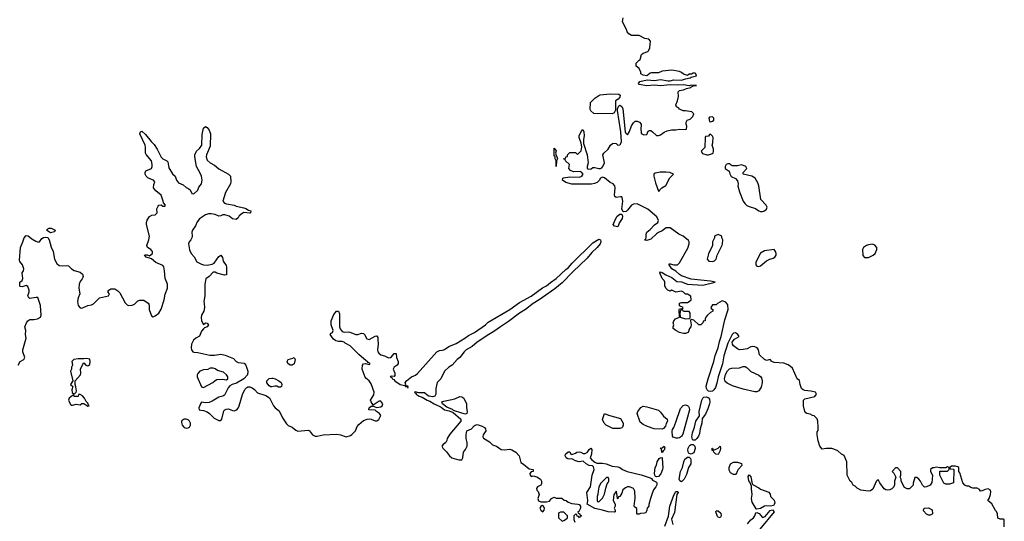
# Model space of a CAD drawing. Header units: inches. Extents: x 2396598 to 2566999, y 262085 to 451979.
# Tile 114 of 256: x 2457384 to 2467598, y 353733 to 358932. Entities that reach past the tile are written whole.
import ezdxf

# ---------------------------------------------------------------- set-up
doc = ezdxf.new("R2010")
doc.units = ezdxf.units.IN
doc.header["$MEASUREMENT"] = 0
doc.layers.add('C4355', color=7, linetype='Continuous')
doc.layers.add('C4365', color=7, linetype='Continuous')

msp = doc.modelspace()

# ---------------------------------------------------------------- linework, layer by layer
at = {"layer": 'C4355', "color": 5, "elevation": 20}
for points in [[(2457369, 355351), (2457388, 355390), (2457428, 355410), (2457437, 355430), (2457415, 355490), (2457415, 355510), (2457450, 355630), (2457444, 355670), (2457449, 355710), (2457438, 355750), (2457456, 355790), (2457468, 355812), (2457490, 355824), (2457530, 355823), (2457570, 355830), (2457598, 355850), (2457607, 355870), (2457599, 355970), (2457573, 356053), (2457554, 356054), (2457490, 356041), (2457479, 356050), (2457469, 356070), (2457483, 356110), (2457483, 356130), (2457467, 356167), (2457450, 356176), (2457410, 356164), (2457390, 356165), (2457385, 356170), (2457385, 356210), (2457409, 356230), (2457417, 356250), (2457409, 356310), (2457422, 356330), (2457428, 356350), (2457413, 356393), (2457385, 356425), (2457381, 356441), (2457393, 356570), (2457418, 356630), (2457430, 356670), (2457450, 356695), (2457473, 356693), (2457510, 356662), (2457550, 356636), (2457570, 356631), (2457590, 356631), (2457615, 356665), (2457630, 356675), (2457650, 356679), (2457674, 356674), (2457691, 356650), (2457710, 356574), (2457731, 356531), (2457746, 356450), (2457770, 356406), (2457794, 356386), (2457830, 356381), (2457870, 356385), (2457890, 356382), (2457922, 356350), (2457950, 356332), (2458010, 356316), (2458034, 356294), (2458041, 356270), (2458039, 356261), (2458033, 356247), (2458010, 356218), (2458001, 356190), (2457997, 356150), (2458007, 356090), (2457992, 356048), (2457985, 356010), (2457990, 355970), (2458010, 355944), (2458030, 355941), (2458090, 355970), (2458130, 355978), (2458150, 355986), (2458210, 356048), (2458306, 356070), (2458314, 356090), (2458298, 356110), (2458308, 356130), (2458330, 356141), (2458370, 356143), (2458402, 356122), (2458422, 356102), (2458478, 355998), (2458497, 355977), (2458512, 355970), (2458550, 355972), (2458576, 355984), (2458610, 356019), (2458630, 356026), (2458670, 356024), (2458715, 355995), (2458724, 355984), (2458728, 355968), (2458727, 355930), (2458750, 355861), (2458770, 355854), (2458790, 355862), (2458827, 355890), (2458850, 355931), (2458884, 356030), (2458893, 356087), (2458916, 356150), (2458917, 356190), (2458894, 356250), (2458887, 356330), (2458878, 356370), (2458870, 356385), (2458797, 356417), (2458750, 356453), (2458695, 356470), (2458679, 356490), (2458690, 356496), (2458705, 356495), (2458730, 356485), (2458761, 356510), (2458761, 356530), (2458756, 356536), (2458743, 356550), (2458710, 356570), (2458701, 356590), (2458725, 356650), (2458729, 356690), (2458699, 356810), (2458699, 356830), (2458706, 356854), (2458730, 356892), (2458754, 356906), (2458790, 356911), (2458809, 356930), (2458807, 356973), (2458819, 357001), (2458828, 357010), (2458852, 357012), (2458870, 356998), (2458890, 357001), (2458896, 357010), (2458874, 357034), (2458873, 357050), (2458850, 357112), (2458797, 357157), (2458772, 357190), (2458775, 357225), (2458785, 357250), (2458772, 357270), (2458750, 357275), (2458714, 357294), (2458696, 357310), (2458685, 357330), (2458684, 357350), (2458693, 357367), (2458752, 357390), (2458758, 357410), (2458758, 357430), (2458750, 357470), (2458694, 357534), (2458690, 357550), (2458690, 357610), (2458685, 357630), (2458630, 357750), (2458637, 357770), (2458650, 357776), (2458690, 357743), (2458747, 357670), (2458779, 357639), (2458809, 357590), (2458850, 357509), (2458870, 357490), (2458910, 357470), (2458919, 357459), (2458930, 357396), (2458970, 357335), (2458996, 357310), (2459011, 357270), (2459030, 357241), (2459079, 357219), (2459110, 357192), (2459140, 357180), (2459151, 357170), (2459170, 357132), (2459190, 357127), (2459230, 357166), (2459243, 357197), (2459269, 357230), (2459277, 357270), (2459269, 357310), (2459254, 357350), (2459218, 357410), (2459200, 357510), (2459202, 357530), (2459219, 357570), (2459250, 357598), (2459272, 357630), (2459278, 357742), (2459292, 357808), (2459310, 357826), (2459330, 357816), (2459350, 357787), (2459364, 357750), (2459358, 357622), (2459321, 357530), (2459319, 357510), (2459330, 357475), (2459361, 357450), (2459406, 357426), (2459450, 357385), (2459551, 357330), (2459571, 357310), (2459574, 357250), (2459571, 357230), (2459520, 357140), (2459491, 357050), (2459510, 357031), (2459530, 357023), (2459610, 357011), (2459630, 357001), (2459710, 356983), (2459730, 356976), (2459757, 356957), (2459782, 356950), (2459778, 356930), (2459770, 356927), (2459710, 356933), (2459690, 356925), (2459662, 356898), (2459650, 356877), (2459630, 356861), (2459590, 356869), (2459556, 356896), (2459511, 356911), (2459490, 356908), (2459470, 356898), (2459450, 356897), (2459410, 356912), (2459370, 356920), (2459341, 356919), (2459310, 356908), (2459250, 356868), (2459224, 356836), (2459206, 356794), (2459177, 356750), (2459171, 356729), (2459173, 356690), (2459169, 356670), (2459159, 356650), (2459143, 356630), (2459135, 356610), (2459146, 356546), (2459163, 356510), (2459195, 356475), (2459223, 356423), (2459270, 356397), (2459290, 356390), (2459330, 356388), (2459382, 356398), (2459401, 356410), (2459450, 356478), (2459471, 356491), (2459486, 356466), (2459495, 356430), (2459524, 356384), (2459528, 356370), (2459530, 356310), (2459530, 356289), (2459510, 356283), (2459430, 356305), (2459410, 356316), (2459390, 356315), (2459351, 356270), (2459313, 356247), (2459304, 356190), (2459304, 356070), (2459293, 356010), (2459299, 355990), (2459302, 355950), (2459293, 355910), (2459271, 355870), (2459265, 355845), (2459271, 355810), (2459290, 355772), (2459310, 355791), (2459330, 355785), (2459341, 355770), (2459330, 355749), (2459301, 355739), (2459291, 355729), (2459270, 355702), (2459248, 355652), (2459210, 355632), (2459186, 355610), (2459167, 355570), (2459162, 355530), (2459167, 355510), (2459181, 355490), (2459190, 355485), (2459230, 355481), (2459355, 355455), (2459406, 355454), (2459470, 355464), (2459516, 355456), (2459600, 355420), (2459631, 355390), (2459650, 355379), (2459711, 355371), (2459730, 355350), (2459751, 355290), (2459747, 355250), (2459710, 355209), (2459634, 355166), (2459588, 355152), (2459562, 355138), (2459545, 355115), (2459510, 355042), (2459503, 355037), (2459490, 355029), (2459450, 355021), (2459381, 354979), (2459350, 354966), (2459310, 354960), (2459270, 354969), (2459262, 354958), (2459242, 354910), (2459246, 354890), (2459264, 354884), (2459290, 354883), (2459327, 354867), (2459353, 354850), (2459402, 354802), (2459450, 354778), (2459470, 354778), (2459482, 354790), (2459503, 354877), (2459511, 354889), (2459524, 354896), (2459550, 354899), (2459590, 354881), (2459610, 354878), (2459637, 354890), (2459650, 354907), (2459660, 354930), (2459694, 355046), (2459720, 355100), (2459739, 355121), (2459750, 355126), (2459770, 355125), (2459796, 355116), (2459820, 355100), (2459850, 355065), (2459937, 355037), (2459974, 355014), (2460000, 354964)], [(2460000, 355128), (2459990, 355125), (2459970, 355137), (2459947, 355167), (2459949, 355190), (2459970, 355212), (2460000, 355215)]]:
    msp.add_lwpolyline(points, dxfattribs=at)
for points in [[(2457704, 356724), (2457662, 356750), (2457676, 356764), (2457688, 356770), (2457711, 356771), (2457751, 356750), (2457745, 356735), (2457730, 356730)], [(2458078, 355422), (2458050, 355416), (2457990, 355417), (2457945, 355410), (2457925, 355390), (2457932, 355350), (2457922, 355330), (2457922, 355310), (2457912, 355290), (2457934, 355190), (2457912, 355150), (2457934, 355130), (2457923, 355097), (2457927, 355067), (2457950, 355052), (2457968, 355070), (2457974, 355086), (2457967, 355127), (2457958, 355150), (2457958, 355190), (2458015, 355250), (2458019, 355270), (2458014, 355310), (2458038, 355362), (2458050, 355374), (2458070, 355351), (2458090, 355346), (2458110, 355358), (2458116, 355390), (2458110, 355414)], [(2459360, 355320), (2459334, 355306), (2459290, 355302), (2459251, 355290), (2459230, 355265), (2459225, 355250), (2459226, 355230), (2459270, 355126), (2459290, 355121), (2459389, 355171), (2459410, 355191), (2459430, 355203), (2459487, 355207), (2459530, 355198), (2459542, 355210), (2459542, 355230), (2459529, 355250), (2459498, 355278), (2459437, 355297), (2459410, 355313), (2459390, 355319)], [(2458010, 355048), (2457994, 355046), (2457990, 355026), (2457952, 355028), (2457938, 355038), (2457930, 355038), (2457896, 355010), (2457891, 354990), (2457910, 354942), (2457918, 354938), (2457930, 354936), (2457970, 354946), (2458010, 354941), (2458030, 354954), (2458050, 354954), (2458090, 354928), (2458106, 354930), (2458096, 354936), (2458090, 354958), (2458074, 354974), (2458055, 355010), (2458035, 355035)], [(2459110, 354790), (2459090, 354790), (2459070, 354779), (2459063, 354770), (2459063, 354757), (2459070, 354728), (2459090, 354705), (2459110, 354699), (2459130, 354702), (2459145, 354710), (2459155, 354730), (2459154, 354750), (2459146, 354770), (2459130, 354784)]]:
    msp.add_lwpolyline(points, close=True, dxfattribs=at)
at = {"layer": 'C4365', "color": 5, "elevation": 20}
for points in [[(2467596, 353676), (2467598, 353750), (2467590, 353755), (2467556, 353756), (2467530, 353766), (2467529, 353810), (2467516, 353836), (2467506, 353846), (2467470, 353915), (2467428, 353950), (2467442, 353970), (2467455, 354010), (2467459, 354039), (2467455, 354055), (2467430, 354069), (2467398, 354062), (2467370, 354048), (2467350, 354046), (2467342, 354062), (2467315, 354075), (2467270, 354075), (2467250, 354082), (2467230, 354098), (2467210, 354098), (2467187, 354107), (2467168, 354130), (2467136, 354236), (2467126, 354250), (2467126, 354290), (2467116, 354296), (2467090, 354306), (2467050, 354306), (2467034, 354290), (2467038, 354278), (2467070, 354274), (2467074, 354270), (2467072, 354130), (2467030, 354118), (2466990, 354118), (2466969, 354129), (2466928, 354210), (2466930, 354254), (2467010, 354254), (2467026, 354270), (2467026, 354290), (2467010, 354298), (2466990, 354286), (2466930, 354286), (2466890, 354295), (2466867, 354287), (2466853, 354287), (2466834, 354270), (2466834, 354250), (2466852, 354210), (2466851, 354170), (2466845, 354135), (2466830, 354108), (2466791, 354089), (2466770, 354088), (2466750, 354106), (2466728, 354150), (2466710, 354168), (2466690, 354186), (2466670, 354186), (2466652, 354128), (2466651, 354109), (2466614, 354070), (2466590, 354068), (2466563, 354083), (2466529, 354149), (2466528, 354170), (2466518, 354190), (2466526, 354210), (2466526, 354250), (2466490, 354286), (2466470, 354286), (2466434, 354250), (2466452, 354232), (2466472, 354190), (2466458, 354150), (2466458, 354110), (2466451, 354090), (2466430, 354068), (2466410, 354058), (2466390, 354055), (2466370, 354058), (2466350, 354068), (2466308, 354130), (2466290, 354166), (2466270, 354146), (2466235, 354065), (2466210, 354048), (2466190, 354044), (2466110, 354055), (2466070, 354078), (2466050, 354098), (2466029, 354109), (2466015, 354135), (2465998, 354150), (2465968, 354210), (2465966, 354350), (2465935, 354415), (2465910, 354429), (2465870, 354462), (2465830, 354482), (2465809, 354489), (2465751, 354489), (2465710, 354479), (2465685, 354510), (2465667, 354567), (2465656, 354630), (2465658, 354662), (2465667, 354673), (2465668, 354730), (2465662, 354750), (2465664, 354770), (2465655, 354795), (2465625, 354825), (2465608, 354830), (2465585, 354845), (2465549, 354849), (2465538, 354858), (2465529, 354870), (2465516, 354930), (2465514, 354990), (2465530, 355003), (2465632, 355028), (2465649, 355050), (2465638, 355070), (2465590, 355083), (2465530, 355090), (2465510, 355097), (2465494, 355110), (2465479, 355150), (2465474, 355194), (2465450, 355208), (2465399, 355319), (2465379, 355339), (2465355, 355355), (2465311, 355371), (2465210, 355379), (2465185, 355390), (2465170, 355409), (2465130, 355401), (2465110, 355409), (2465059, 355459), (2465047, 355510), (2465033, 355530), (2465010, 355542), (2464990, 355545), (2464970, 355541), (2464930, 355522), (2464890, 355513), (2464850, 355511), (2464830, 355520), (2464790, 355550), (2464777, 355570), (2464775, 355590), (2464800, 355620), (2464849, 355650), (2464835, 355670), (2464821, 355681), (2464810, 355686), (2464790, 355683), (2464774, 355670), (2464730, 355581), (2464690, 355449), (2464676, 355364), (2464630, 355232), (2464616, 355164), (2464601, 355119), (2464585, 355095), (2464570, 355082), (2464550, 355077), (2464530, 355083), (2464516, 355096), (2464508, 355110), (2464506, 355134), (2464526, 355210), (2464585, 355390), (2464598, 355450), (2464628, 355530), (2464642, 355598), (2464660, 355650), (2464698, 355822), (2464732, 355930), (2464730, 355978), (2464710, 356004), (2464670, 356019), (2464622, 355990), (2464610, 355978), (2464570, 355978), (2464554, 355950), (2464558, 355938), (2464574, 355930), (2464574, 355910), (2464550, 355898), (2464518, 355870), (2464502, 355850), (2464494, 355830), (2464494, 355810), (2464474, 355806), (2464472, 355790), (2464451, 355769), (2464429, 355769), (2464378, 355818), (2464350, 355826), (2464342, 355818), (2464342, 355810), (2464351, 355770), (2464345, 355750), (2464331, 355730), (2464318, 355690), (2464290, 355679), (2464270, 355679), (2464230, 355689), (2464189, 355710), (2464162, 355730), (2464162, 355750), (2464169, 355770), (2464164, 355790), (2464169, 355810), (2464188, 355830), (2464228, 355850), (2464226, 355930), (2464230, 355934), (2464262, 355938), (2464266, 355950), (2464228, 355968), (2464230, 355994), (2464250, 356002), (2464310, 356002), (2464330, 356012), (2464348, 356030), (2464347, 356067), (2464310, 356088), (2464290, 356088), (2464269, 356109), (2464250, 356118), (2464190, 356108), (2464150, 356128), (2464130, 356118), (2464106, 356130), (2464090, 356146), (2464078, 356170), (2464078, 356210), (2464068, 356230), (2464049, 356249), (2464024, 356310), (2464030, 356318), (2464050, 356313), (2464088, 356288), (2464150, 356260), (2464200, 356220), (2464250, 356215), (2464312, 356192), (2464470, 356180), (2464598, 356210), (2464550, 356222), (2464350, 356244), (2464250, 356278), (2464230, 356290), (2464190, 356325), (2464150, 356350), (2464122, 356390), (2464120, 356400), (2464130, 356402), (2464170, 356391), (2464207, 356393), (2464228, 356412), (2464315, 356565), (2464330, 356610), (2464329, 356629), (2464323, 356643), (2464267, 356687), (2464222, 356710), (2464130, 356774), (2464090, 356774), (2464050, 356742), (2464010, 356726), (2463990, 356713), (2463930, 356657), (2463890, 356642), (2463870, 356646), (2463868, 356650), (2463879, 356661), (2463884, 356676), (2463881, 356710), (2463889, 356730), (2463924, 356756), (2463970, 356805), (2464002, 356830), (2464009, 356850), (2463995, 356890), (2463899, 356970), (2463790, 357024), (2463750, 357019), (2463730, 357011), (2463690, 356958), (2463675, 356945), (2463650, 356939), (2463643, 356943), (2463629, 356970), (2463639, 357050), (2463635, 357090), (2463630, 357095), (2463617, 357097), (2463570, 357089), (2463559, 357099), (2463554, 357114), (2463561, 357190), (2463556, 357210), (2463539, 357230), (2463510, 357246), (2463450, 357293), (2463430, 357300), (2463422, 357298), (2463410, 357289), (2463396, 357264), (2463374, 357246), (2463347, 357233), (2463314, 357226), (2463110, 357227), (2463050, 357246), (2463016, 357270), (2463017, 357290), (2463026, 357294), (2463090, 357304), (2463190, 357300), (2463217, 357310), (2463229, 357330), (2463213, 357353), (2463199, 357359), (2463130, 357356), (2463098, 357370), (2463082, 357390), (2463088, 357430), (2463046, 357470), (2463042, 357482), (2463026, 357490), (2463046, 357494), (2463050, 357512), (2463066, 357514), (2463068, 357532), (2463090, 357554), (2463150, 357554), (2463170, 357534), (2463210, 357574), (2463214, 357614), (2463207, 357653), (2463186, 357710), (2463186, 357730), (2463210, 357774), (2463227, 357793), (2463235, 357770), (2463239, 357730), (2463233, 357690), (2463234, 357650), (2463272, 357530), (2463282, 357450), (2463271, 357410), (2463271, 357391), (2463284, 357384), (2463312, 357388), (2463330, 357401), (2463350, 357400), (2463390, 357390), (2463410, 357390), (2463422, 357398), (2463432, 357410), (2463450, 357450), (2463434, 357530), (2463445, 357550), (2463489, 357590), (2463514, 357630), (2463532, 357648), (2463550, 357653), (2463570, 357648), (2463590, 357630), (2463610, 357634), (2463617, 357643), (2463626, 357670), (2463620, 357770), (2463586, 357990), (2463586, 358010), (2463593, 358027), (2463600, 358040), (2463610, 358046), (2463630, 358031), (2463639, 358010), (2463666, 357770), (2463670, 357758), (2463690, 357738), (2463710, 357772), (2463729, 357831), (2463750, 357862), (2463770, 357882), (2463790, 357881), (2463812, 357870), (2463831, 357851), (2463832, 357830), (2463826, 357810), (2463830, 357754), (2463860, 357740), (2463890, 357742), (2463904, 357776), (2463916, 357784), (2463930, 357785), (2463950, 357771), (2463990, 357731), (2464010, 357731), (2464030, 357738), (2464070, 357765), (2464101, 357779), (2464146, 357790), (2464190, 357791), (2464230, 357798), (2464287, 357793), (2464302, 357798), (2464306, 357830), (2464298, 357850), (2464298, 357870), (2464309, 357891), (2464338, 357902), (2464368, 357930), (2464378, 357958), (2464358, 357978), (2464290, 357989), (2464266, 357986), (2464230, 358004), (2464218, 358018), (2464198, 358030), (2464189, 358050), (2464209, 358091), (2464217, 358137), (2464215, 358185), (2464230, 358198), (2464270, 358205), (2464300, 358220), (2464346, 358230), (2464346, 358234), (2464375, 358245), (2464406, 358250), (2464350, 358252), (2464330, 358246), (2464270, 358258), (2464210, 358255), (2464130, 358258), (2464030, 358246), (2463970, 358253), (2463890, 358247), (2463810, 358262), (2463802, 358270), (2463818, 358290), (2463892, 358308), (2463970, 358302), (2464030, 358313), (2464110, 358300), (2464130, 358300), (2464170, 358310), (2464250, 358305), (2464290, 358320), (2464338, 358330), (2464350, 358338), (2464406, 358350), (2464398, 358370), (2464390, 358378), (2464370, 358378), (2464352, 358368), (2464330, 358368), (2464310, 358354), (2464270, 358369), (2464250, 358386), (2464230, 358395), (2464150, 358409), (2464050, 358399), (2464010, 358383), (2463937, 358383), (2463923, 358377), (2463890, 358349), (2463850, 358358), (2463829, 358370), (2463828, 358390), (2463810, 358426), (2463778, 358450), (2463780, 358480), (2463810, 358514), (2463822, 358518), (2463835, 358570), (2463850, 358585), (2463899, 358601), (2463908, 358610), (2463920, 358640), (2463928, 358710), (2463909, 358729), (2463870, 358739), (2463810, 358769), (2463729, 358769), (2463704, 358784), (2463685, 358805), (2463678, 358830), (2463638, 358910), (2463644, 358950)], [(2460000, 354964), (2460017, 354930), (2460033, 354910), (2460077, 354877), (2460110, 354804), (2460150, 354742), (2460170, 354727), (2460209, 354709), (2460250, 354677), (2460270, 354668), (2460377, 354677), (2460391, 354671), (2460421, 354630), (2460450, 354615), (2460470, 354614), (2460532, 354628), (2460675, 354635), (2460710, 354630), (2460770, 354610), (2460817, 354623), (2460830, 354631), (2460869, 354672), (2460886, 354714), (2460903, 354737), (2460950, 354777), (2460987, 354793), (2461010, 354795), (2461030, 354793), (2461070, 354774), (2461090, 354774), (2461110, 354787), (2461131, 354830), (2461115, 354850), (2461084, 354870), (2461070, 354886), (2461010, 354887), (2461004, 354890), (2461005, 354895), (2461009, 354910), (2461030, 354927), (2461050, 354927), (2461090, 354914), (2461130, 354920), (2461145, 354930), (2461150, 354950), (2461130, 354978), (2461110, 354979), (2461103, 354970), (2461050, 354938), (2461029, 354970), (2461024, 354990), (2461057, 355043), (2461061, 355070), (2461030, 355157), (2461010, 355189), (2460975, 355215), (2460967, 355227), (2460935, 355310), (2460939, 355350), (2460950, 355366), (2460970, 355368), (2461010, 355359), (2461017, 355363), (2461018, 355370), (2460999, 355379), (2460993, 355390), (2460977, 355397), (2460902, 355462), (2460813, 355550), (2460760, 355580), (2460750, 355589), (2460730, 355596), (2460690, 355596), (2460663, 355603), (2460640, 355620), (2460604, 355670), (2460616, 355684), (2460629, 355691), (2460634, 355710), (2460616, 355770), (2460615, 355810), (2460642, 355878), (2460670, 355910), (2460690, 355911), (2460703, 355883), (2460703, 355750), (2460708, 355728), (2460730, 355699), (2460750, 355694), (2460790, 355697), (2460810, 355694), (2460872, 355668), (2460892, 355668), (2460930, 355683), (2460950, 355681), (2460961, 355670), (2460985, 355625), (2461010, 355616), (2461070, 355651), (2461090, 355656), (2461098, 355638), (2461100, 355620), (2461101, 355570), (2461096, 355510), (2461100, 355490), (2461110, 355474), (2461130, 355460), (2461169, 355449), (2461210, 355427), (2461229, 355431), (2461241, 355439), (2461270, 355471), (2461290, 355472), (2461291, 355430), (2461311, 355390), (2461311, 355370), (2461298, 355350), (2461268, 355332), (2461259, 355310), (2461275, 355270), (2461277, 355243), (2461270, 355235), (2461243, 355237), (2461230, 355235), (2461227, 355230), (2461243, 355223), (2461248, 355210), (2461264, 355204), (2461276, 355190), (2461330, 355151), (2461380, 355140), (2461386, 355130), (2461407, 355127), (2461410, 355114), (2461414, 355126), (2461410, 355132), (2461394, 355134), (2461390, 355146), (2461382, 355142), (2461389, 355150), (2461381, 355170), (2461395, 355190), (2461448, 355232), (2461490, 355248), (2461510, 355264), (2461710, 355488), (2461738, 355502), (2461770, 355506), (2461790, 355514), (2461835, 355545), (2461910, 355577), (2462000, 355630), (2462041, 355659), (2462102, 355690), (2462215, 355770), (2462243, 355797), (2462469, 355930), (2462570, 356001), (2462690, 356065), (2462806, 356154), (2462850, 356174), (2462890, 356209), (2462950, 356250), (2463050, 356344), (2463077, 356363), (2463116, 356410), (2463330, 356618), (2463390, 356657), (2463410, 356652), (2463412, 356630), (2463404, 356610), (2463373, 356570), (2463320, 356520), (2463270, 356461), (2463121, 356319), (2463010, 356205), (2462936, 356144), (2462806, 356054), (2462773, 356027), (2462709, 355991), (2462631, 355929), (2462569, 355891), (2462455, 355805), (2462370, 355750), (2462301, 355699), (2462250, 355670), (2462131, 355590), (2462076, 355544), (2462016, 355510), (2461993, 355490), (2461950, 355430), (2461923, 355410), (2461870, 355353), (2461836, 355330), (2461791, 355290), (2461751, 355210), (2461716, 355170), (2461701, 355110), (2461701, 355050), (2461691, 355029), (2461670, 355022), (2461629, 355029), (2461610, 355039), (2461583, 355063), (2461525, 355065), (2461486, 355074), (2461478, 355070), (2461497, 355057), (2461497, 355050), (2461527, 355030), (2461560, 355020), (2461611, 354990), (2461639, 354979), (2461685, 354950), (2461756, 354916), (2461791, 354890), (2461838, 354878), (2461879, 354859), (2461961, 354790), (2461961, 354770), (2461845, 354635), (2461819, 354590), (2461815, 354570), (2461803, 354550), (2461776, 354530), (2461763, 354510), (2461773, 354490), (2461813, 354453), (2461844, 354410), (2461868, 354390), (2461938, 354370), (2461970, 354371), (2461980, 354390), (2461989, 354450), (2462010, 354478), (2462025, 354510), (2462025, 354550), (2462015, 354590), (2462016, 354630), (2462024, 354670), (2462070, 354691), (2462097, 354723), (2462110, 354731), (2462130, 354735), (2462180, 354720), (2462205, 354705), (2462215, 354690), (2462219, 354670), (2462191, 354630), (2462188, 354610), (2462195, 354595), (2462257, 354557), (2462290, 354525), (2462331, 354511), (2462377, 354477), (2462410, 354474), (2462470, 354480), (2462490, 354474), (2462531, 354451), (2462564, 354410), (2462581, 354341), (2462610, 354324), (2462670, 354276), (2462711, 354270), (2462711, 354249), (2462690, 354244), (2462676, 354230), (2462678, 354210), (2462690, 354198), (2462710, 354205), (2462750, 354195), (2462785, 354170), (2462798, 354150), (2462797, 354123), (2462790, 354106), (2462754, 354090), (2462746, 354074), (2462750, 354054), (2462762, 354042), (2462771, 354011), (2462759, 353970), (2462765, 353945), (2462790, 353936), (2462850, 353936), (2462879, 353941), (2462902, 353970), (2462930, 353982), (2462950, 353972), (2463007, 353973), (2463033, 353953), (2463054, 353950), (2463074, 353930), (2463110, 353916), (2463174, 353910), (2463186, 353906), (2463202, 353890), (2463202, 353870), (2463184, 353836), (2463174, 353830), (2463178, 353818), (2463190, 353814), (2463198, 353798), (2463210, 353794), (2463210, 353786), (2463198, 353782), (2463190, 353768), (2463182, 353782), (2463167, 353787), (2463162, 353802), (2463150, 353806), (2463134, 353790), (2463134, 353750), (2463144, 353724)], [(2460000, 355215), (2460010, 355216), (2460035, 355210), (2460071, 355190), (2460095, 355170), (2460104, 355150), (2460099, 355130), (2460090, 355123), (2460070, 355124), (2460050, 355133), (2460030, 355135), (2460000, 355128)], [(2464076, 353684), (2464115, 353785), (2464129, 353891), (2464170, 354005), (2464190, 354042), (2464210, 354042), (2464214, 354030), (2464202, 354010), (2464175, 353825), (2464146, 353754), (2464161, 353701)], [(2464935, 353705), (2464970, 353747), (2464996, 353770), (2465009, 353790), (2465020, 353820), (2465030, 353825), (2465054, 353814), (2465090, 353771), (2465117, 353783), (2465170, 353846), (2465192, 353852), (2465211, 353831), (2465063, 353650)]]:
    msp.add_lwpolyline(points, dxfattribs=at)
for points in [[(2463530, 357958), (2463340, 357960), (2463310, 357986), (2463303, 358003), (2463306, 358074), (2463350, 358118), (2463390, 358146), (2463407, 358153), (2463510, 358165), (2463599, 358159), (2463614, 358150), (2463611, 358130), (2463592, 358108), (2463565, 358090), (2463564, 357996), (2463550, 357966)], [(2464570, 357926), (2464538, 357922), (2464534, 357910), (2464538, 357878), (2464550, 357874), (2464570, 357882), (2464586, 357890), (2464586, 357910)], [(2464550, 357746), (2464538, 357742), (2464530, 357726), (2464498, 357722), (2464494, 357710), (2464492, 357608), (2464454, 357570), (2464466, 357546), (2464512, 357532), (2464530, 357531), (2464570, 357545), (2464578, 357550), (2464582, 357570), (2464582, 357590), (2464568, 357630), (2464576, 357656), (2464578, 357710), (2464570, 357726)], [(2462950, 357409), (2462949, 357470), (2462938, 357490), (2462938, 357510), (2462936, 357516), (2462930, 357518), (2462929, 357529), (2462930, 357602), (2462950, 357574), (2462942, 357550), (2462962, 357490), (2462954, 357470)], [(2464750, 357438), (2464730, 357438), (2464714, 357430), (2464702, 357410), (2464702, 357390), (2464742, 357362), (2464750, 357334), (2464766, 357306), (2464810, 357285), (2464830, 357262), (2464837, 357230), (2464835, 357210), (2464851, 357149), (2464890, 357051), (2464907, 357027), (2464928, 357008), (2464950, 356997), (2465016, 356976), (2465051, 356951), (2465070, 356945), (2465090, 356945), (2465110, 356951), (2465132, 356968), (2465139, 356990), (2465129, 357010), (2465073, 357070), (2465053, 357210), (2465041, 357241), (2465013, 357290), (2464978, 357310), (2464888, 357330), (2464888, 357350), (2464928, 357390), (2464918, 357410), (2464910, 357415), (2464870, 357429), (2464830, 357419), (2464776, 357416), (2464763, 357423)], [(2464090, 357352), (2464028, 357352), (2463977, 357343), (2463965, 357335), (2463961, 357330), (2463962, 357310), (2463978, 357242), (2464010, 357154), (2464022, 357158), (2464026, 357170), (2464046, 357190), (2464088, 357212), (2464128, 357292), (2464166, 357330), (2464127, 357347)], [(2463590, 356786), (2463553, 356793), (2463540, 356810), (2463567, 356873), (2463583, 356897), (2463610, 356915), (2463630, 356915), (2463636, 356896), (2463632, 356870), (2463607, 356830)], [(2464630, 356706), (2464604, 356696), (2464593, 356687), (2464592, 356670), (2464572, 356630), (2464572, 356590), (2464530, 356506), (2464514, 356450), (2464534, 356430), (2464570, 356425), (2464590, 356432), (2464608, 356450), (2464618, 356490), (2464670, 356594), (2464674, 356610), (2464678, 356650), (2464668, 356670), (2464667, 356687)], [(2466230, 356604), (2466190, 356598), (2466167, 356590), (2466137, 356570), (2466128, 356550), (2466130, 356487), (2466149, 356469), (2466170, 356466), (2466190, 356469), (2466238, 356490), (2466258, 356510), (2466276, 356550), (2466276, 356570), (2466254, 356594)], [(2465210, 356549), (2465110, 356537), (2465068, 356512), (2465022, 356418), (2465019, 356399), (2465020, 356390), (2465030, 356378), (2465050, 356374), (2465070, 356381), (2465130, 356432), (2465167, 356450), (2465201, 356459), (2465218, 356470), (2465230, 356490), (2465230, 356510), (2465225, 356530)], [(2464250, 355926), (2464238, 355922), (2464233, 355887), (2464234, 355850), (2464290, 355831), (2464330, 355834), (2464338, 355842), (2464338, 355890), (2464330, 355906), (2464270, 355906), (2464262, 355922)], [(2460190, 355352), (2460166, 355370), (2460157, 355390), (2460170, 355410), (2460217, 355423), (2460232, 355432), (2460241, 355410), (2460230, 355365), (2460210, 355352)], [(2465010, 355075), (2464890, 355102), (2464778, 355138), (2464723, 355163), (2464703, 355183), (2464696, 355210), (2464707, 355253), (2464726, 355294), (2464747, 355313), (2464770, 355321), (2464850, 355322), (2464890, 355336), (2464910, 355336), (2464930, 355324), (2464970, 355284), (2465050, 355249), (2465072, 355232), (2465079, 355219), (2465087, 355190), (2465087, 355170), (2465077, 355123), (2465050, 355086), (2465030, 355075)], [(2462010, 354845), (2461970, 354853), (2461883, 354883), (2461872, 354892), (2461816, 354916), (2461769, 354949), (2461762, 354970), (2461782, 354978), (2461897, 355003), (2461950, 355026), (2461970, 355024), (2461990, 355010), (2462019, 354950), (2462018, 354910), (2462026, 354870), (2462022, 354850)], [(2464370, 354573), (2464362, 354582), (2464356, 354610), (2464362, 354650), (2464384, 354710), (2464399, 354770), (2464435, 354825), (2464432, 354870), (2464459, 354990), (2464470, 355009), (2464482, 355018), (2464510, 355023), (2464531, 355011), (2464539, 354999), (2464543, 354970), (2464540, 354950), (2464523, 354897), (2464497, 354843), (2464463, 354797), (2464459, 354750), (2464442, 354690), (2464437, 354643), (2464426, 354614), (2464410, 354590), (2464390, 354574)], [(2463610, 354695), (2463536, 354696), (2463466, 354730), (2463446, 354750), (2463429, 354789), (2463450, 354852), (2463493, 354833), (2463617, 354797), (2463645, 354750), (2463645, 354730), (2463638, 354710), (2463630, 354702)], [(2464050, 354688), (2463966, 354690), (2463895, 354715), (2463850, 354738), (2463821, 354761), (2463788, 354850), (2463795, 354870), (2463827, 354913), (2463850, 354927), (2463890, 354921), (2464010, 354884), (2464030, 354865), (2464063, 354823), (2464101, 354790), (2464105, 354770), (2464090, 354746), (2464082, 354718), (2464064, 354696)], [(2464210, 354593), (2464194, 354594), (2464164, 354604), (2464156, 354616), (2464153, 354667), (2464156, 354684), (2464170, 354706), (2464190, 354759), (2464238, 354902), (2464267, 354933), (2464290, 354939), (2464310, 354932), (2464322, 354922), (2464329, 354909), (2464333, 354887), (2464264, 354636), (2464249, 354611), (2464230, 354598)], [(2463790, 353806), (2463786, 353810), (2463787, 353867), (2463762, 353882), (2463758, 353890), (2463769, 353971), (2463766, 354046), (2463753, 354073), (2463710, 354089), (2463690, 354089), (2463670, 354081), (2463641, 354059), (2463630, 354026), (2463611, 353990), (2463594, 353986), (2463590, 353966), (2463586, 353970), (2463580, 354020), (2463570, 354046), (2463565, 354030), (2463548, 354012), (2463542, 353950), (2463562, 353910), (2463562, 353890), (2463552, 353870), (2463562, 353850), (2463562, 353830), (2463554, 353826), (2463490, 353830), (2463430, 353850), (2463350, 353864), (2463269, 353909), (2463275, 353925), (2463277, 353950), (2463266, 354030), (2463306, 354090), (2463321, 354210), (2463343, 354270), (2463338, 354298), (2463327, 354307), (2463290, 354312), (2463259, 354330), (2463230, 354355), (2463186, 354350), (2463150, 354359), (2463110, 354381), (2463090, 354376), (2463070, 354379), (2463054, 354390), (2463044, 354410), (2463046, 354430), (2463072, 354452), (2463090, 354452), (2463102, 354430), (2463110, 354425), (2463150, 354438), (2463162, 354450), (2463186, 354454), (2463205, 354450), (2463230, 354435), (2463250, 354435), (2463275, 354450), (2463290, 354476), (2463310, 354491), (2463318, 354478), (2463316, 354430), (2463302, 354390), (2463318, 354370), (2463350, 354345), (2463370, 354336), (2463430, 354335), (2463468, 354328), (2463530, 354305), (2463590, 354298), (2463610, 354291), (2463638, 354270), (2463685, 354250), (2463830, 354216), (2463925, 354185), (2463938, 354178), (2463950, 354161), (2463990, 354139), (2463994, 354130), (2463994, 354110), (2463984, 354090), (2463960, 354060), (2463947, 354030), (2463926, 353970), (2463912, 353908), (2463911, 353890), (2463892, 353870), (2463891, 353850), (2463878, 353822), (2463864, 353816), (2463825, 353815), (2463810, 353808)], [(2464050, 354446), (2464046, 354450), (2464042, 354482), (2464028, 354490), (2464050, 354494), (2464070, 354512), (2464076, 354496), (2464071, 354470), (2464058, 354462)], [(2464350, 354429), (2464330, 354434), (2464323, 354443), (2464315, 354470), (2464318, 354490), (2464328, 354512), (2464339, 354521), (2464350, 354529), (2464370, 354529), (2464386, 354510), (2464392, 354488), (2464378, 354442)], [(2464630, 354426), (2464606, 354430), (2464586, 354450), (2464582, 354462), (2464568, 354468), (2464566, 354490), (2464570, 354492), (2464578, 354478), (2464590, 354474), (2464630, 354492), (2464650, 354512), (2464655, 354490), (2464650, 354466)], [(2463990, 354193), (2463979, 354199), (2463973, 354210), (2463969, 354230), (2463975, 354290), (2463990, 354314), (2463998, 354350), (2464016, 354384), (2464028, 354392), (2464050, 354394), (2464051, 354330), (2464056, 354290), (2464053, 354270), (2464036, 354224), (2464010, 354199)], [(2464250, 354142), (2464231, 354151), (2464226, 354170), (2464240, 354250), (2464259, 354290), (2464273, 354350), (2464284, 354376), (2464310, 354396), (2464330, 354396), (2464343, 354383), (2464346, 354370), (2464345, 354330), (2464323, 354290), (2464301, 354219), (2464277, 354170)], [(2464790, 354218), (2464756, 354236), (2464744, 354264), (2464745, 354290), (2464758, 354330), (2464790, 354346), (2464830, 354347), (2464872, 354332), (2464876, 354310), (2464838, 354270), (2464825, 354250), (2464818, 354222), (2464810, 354218)], [(2463490, 354186), (2463470, 354186), (2463410, 354126), (2463393, 354087), (2463384, 354044), (2463382, 354010), (2463374, 353990), (2463374, 353950), (2463378, 353938), (2463390, 353934), (2463430, 353974), (2463450, 354014), (2463463, 354077), (2463478, 354122), (2463490, 354134), (2463494, 354150), (2463495, 354175)], [(2465171, 353889), (2465130, 353894), (2465110, 353889), (2465070, 353864), (2465030, 353858), (2465023, 353863), (2464984, 353930), (2464975, 353970), (2464982, 354010), (2464974, 354070), (2464976, 354096), (2464959, 354139), (2464949, 354151), (2464942, 354198), (2464950, 354214), (2464970, 354194), (2464982, 354122), (2464991, 354111), (2465050, 354081), (2465070, 354066), (2465155, 354035), (2465170, 354014), (2465171, 353990), (2465211, 353951), (2465218, 353922), (2465205, 353895)], [(2462805, 353895), (2462790, 353888), (2462781, 353870), (2462791, 353850), (2462810, 353831), (2462824, 353850), (2462829, 353870), (2462813, 353893)], [(2463027, 353827), (2462993, 353827), (2462978, 353822), (2462974, 353810), (2462974, 353770), (2463010, 353734), (2463030, 353742), (2463046, 353750), (2463066, 353770), (2463066, 353790)], [(2464650, 353768), (2464630, 353775), (2464624, 353784), (2464604, 353830), (2464610, 353842), (2464630, 353841), (2464656, 353816), (2464661, 353790)], [(2466810, 353798), (2466790, 353806), (2466760, 353840), (2466758, 353850), (2466766, 353870), (2466810, 353872), (2466851, 353851), (2466854, 353810), (2466850, 353806), (2466830, 353798)]]:
    msp.add_lwpolyline(points, close=True, dxfattribs=at)

doc.saveas('drawing.dxf')
